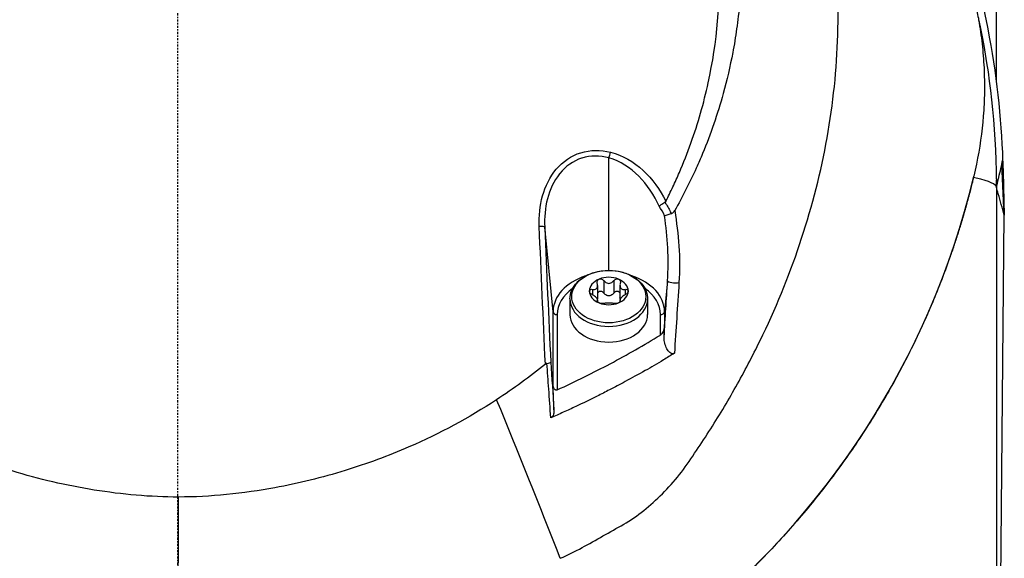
# Model space of a CAD drawing. Header units: millimetres. Extents: x 0 to 4378, y 0 to 2376.
# Tile 85 of 256: x 820 to 891, y 1209 to 1248. Entities that reach past the tile are written whole.
import ezdxf

# ---------------------------------------------------------------- set-up
doc = ezdxf.new("R2010")
doc.units = ezdxf.units.MM
doc.header["$LTSCALE"] = 0.2
doc.linetypes.add('CENTER2', pattern=[1.125, 0.75, -0.125, 0.125, -0.125])
doc.layers.add('02_Center Line', color=1, linetype='CENTER2')

# ---------------------------------------------------------------- blocks, each defined once
blk = doc.blocks.new('A$C994008f5')
for p, q in [((59.03, 608.075), (59.03, 663.7)), ((31.074, 594.517), (31.074, 602.619)), ((59.426, 602.181), (59.481, 602.429)), ((59.601, 598.5), (59.426, 602.181)), ((59.52, 601.61), (59.601, 598.5)), ((59.03, 600.5), (59.03, 601.048)), ((59.03, 600.5), (59.03, 540.1)), ((59.056, 540.1), (59.601, 598.5)), ((59.601, 598.5), (59.601, 598.499)), ((27.055, 591.527), (26.451, 597.634)), ((30.718, 593.774), (30.718, 592.876)), ((31.431, 593.774), (31.431, 592.876)), ((35.315, 593.761), (35.094, 591.527)), ((29.89, 593.144), (29.89, 592.759)), ((30.267, 593.435), (30.267, 592.537)), ((31.882, 593.435), (31.882, 592.537)), ((32.259, 593.144), (32.259, 592.759)), ((28.274, 592.455), (28.274, 591.33)), ((30.246, 592.323), (30.246, 592.259)), ((30.267, 592.376), (30.267, 592.235)), ((31.882, 592.376), (31.882, 592.235)), ((31.903, 592.323), (31.903, 592.259)), ((33.874, 592.455), (33.874, 591.33)), ((27.055, 586.316), (27.055, 591.527)), ((27.354, 591.33), (27.354, 585.902)), ((34.795, 589.851), (34.795, 591.33)), ((35.094, 591.527), (35.094, 590.618)), ((29.574, 574.761), (29.574, 574.761))]:
    blk.add_line(p, q)
blk.add_arc((0.03, 600.5), 39, 318.2049, 318.20519)
for centre, major_axis, ratio, start_param, end_param in [((31.074, 602.947), (0.123, 0.485), 0.209523, 4.023325, 4.951957), ((0.03, 615.066), (-41.719, -41.719), 1, 5.738216, 8.402223), ((13.61, 600.591), (-45.42, 0.091), 0.057801, 3.395552, 3.412198), ((13.61, 600.591), (-45.42, 0.091), 0.057801, 3.141708, 3.395552), ((25.952, 597.61), (0.5, 0.021), 0.129126, 0.049771, 1.349186), ((31.074, 591.527), (-4.02, 0), 0.707107, 5.141909, 6.283173), ((31.074, 593.027), (-1.4, 0), 0.707107, 5.235988, 6.283185), ((31.074, 593.027), (1.4, 0), 0.707107, 1.047198, 2.094395), ((31.074, 593.027), (1.4, 0), 0.707107, 0, 1.047198), ((31.074, 591.527), (4.02, 0), 0.707107, 6.283174, 7.424462), ((35.813, 593.736), (-0.499, 0.03), 0.227964, 0.050673, 2.291431), ((31.074, 591.33), (-3.72, 0), 0.707107, 5.490429, 6.283173), ((31.074, 593.027), (-1.4, 0), 0.707107, 0, 1.047198), ((31.074, 593.027), (1.4, 0), 0.707107, 5.235988, 6.283185), ((31.074, 591.33), (3.72, 0), 0.707107, 6.283174, 7.075943), ((31.074, 592.455), (2.8, 0), 0.707107, 3.141593, 6.283185), ((31.074, 593.027), (-1.4, 0), 0.707107, 1.047198, 2.094395), ((27.354, 591.542), (-0.3, 0), 0.707107, 0.069825, 1.570808), ((31.074, 591.33), (2.8, 0), 0.707107, 3.141593, 6.283185), ((34.795, 591.542), (0.3, 0), 0.707107, 4.712405, 6.213383), ((19.529, 511.854), (-12.315, -249.02), 0.049317, 1.891313, 1.895054), ((26.389, 587.87), (0.499, 0.029), 0.157977, 5.174756, 6.232006), ((-43.473, 579.555), (89.091, -200.094), 0.289106, 1.414048, 1.470719), ((-9.047, 557.199), (-1.448, -237.011), 0.037961, 1.616698, 1.659656), ((31.074, 577.371), (2.988, 0), 0.707107, 4.527325, 4.527328)]:
    blk.add_ellipse(centre, major_axis=major_axis, ratio=ratio, start_param=start_param, end_param=end_param)
blk.add_ellipse((31.074, 592.623), major_axis=(2.669, 0), ratio=0.707107)
for points, knots in [([(-35.801, 598.748), (-36.688, 600.299), (-37.46, 601.911), (-38.764, 605.22), (-39.295, 606.917), (-40.306, 611.201), (-40.88, 614.801), (-40.339, 623.625), (-39.205, 628.591), (-36.142, 634.662), (-35.519, 635.756), (-33.482, 638.955), (-31.906, 640.954), (-29.256, 643.734), (-28.303, 644.642), (-25.455, 647.101), (-23.466, 648.532), (-18.155, 651.672), (-14.721, 653.139), (-10.229, 654.416), (-9.324, 654.643), (-7.065, 655.135), (-5.664, 655.375), (-3.579, 655.619), (-2.882, 655.682), (-1.833, 655.748), (-1.481, 655.765), (-0.954, 655.783), (-0.778, 655.788), (-0.513, 655.793), (-0.425, 655.794), (-0.293, 655.796), (-0.249, 655.796), (-0.161, 655.797), (-0.118, 655.797), (-0.072, 655.797)], [0.000001, 0.000001, 0.000001, 0.000001, 0.555466, 0.555466, 1.111184, 1.111184, 1.936787, 1.936787, 2.777332, 2.777332, 2.967666, 2.967666, 3.350044, 3.350044, 3.548478, 3.548478, 3.916434, 3.916434, 4.465429, 4.465429, 4.602251, 4.602251, 4.804339, 4.804339, 4.905093, 4.905093, 4.955375, 4.955375, 4.980576, 4.980576, 4.993199, 4.993199, 4.999517, 4.999517, 5.005778, 5.005778, 5.005778, 5.005778]), ([(-0.072, 655.797), (-0.038, 655.798), (-0.007, 655.798), (0.058, 655.798), (0.09, 655.797), (0.188, 655.797), (0.253, 655.797), (0.447, 655.795), (0.577, 655.793), (0.966, 655.786), (1.225, 655.778), (2.003, 655.746), (2.52, 655.714), (4.072, 655.584), (5.106, 655.454), (8.173, 654.953), (10.194, 654.462), (12.73, 653.668), (13.287, 653.482), (15.328, 652.753), (16.779, 652.146), (20.072, 650.551), (21.88, 649.507), (24.573, 647.668), (25.525, 646.956), (27.458, 645.378), (28.436, 644.498), (29.821, 643.125), (30.266, 642.661), (30.92, 641.948), (31.137, 641.704), (31.76, 640.989), (32.165, 640.503), (32.754, 639.757), (32.95, 639.502), (33.336, 638.989), (33.522, 638.735), (33.89, 638.218), (34.071, 637.957), (34.424, 637.434), (34.598, 637.171), (35.105, 636.378), (35.432, 635.84), (35.821, 635.161), (35.899, 635.023), (36.129, 634.61), (36.279, 634.333), (36.499, 633.914), (36.571, 633.774), (36.786, 633.351), (36.925, 633.07), (37.195, 632.504), (37.327, 632.219), (37.709, 631.363), (37.95, 630.787), (38.287, 629.915), (38.396, 629.625), (38.605, 629.042), (38.706, 628.749), (38.851, 628.309), (38.898, 628.163), (38.991, 627.871), (39.036, 627.726), (39.17, 627.281), (39.259, 626.976), (39.676, 625.46), (39.946, 624.238), (40.327, 621.976), (40.456, 620.945), (40.577, 619.454), (40.606, 618.998), (40.644, 618.117), (40.655, 617.687), (40.661, 616.863), (40.657, 616.466), (40.636, 615.689), (40.619, 615.312), (40.557, 614.235), (40.497, 613.539), (40.38, 612.533), (40.34, 612.227), (40.216, 611.35), (40.122, 610.78), (39.825, 609.218), (39.595, 608.232), (38.92, 605.793), (38.424, 604.349), (37.693, 602.586), (37.541, 602.236), (37.149, 601.366), (36.901, 600.849), (36.381, 599.827), (36.109, 599.321), (35.826, 598.822)], [0.000001, 0.000001, 0.000001, 0.000001, 0.010123, 0.010123, 0.020323, 0.020323, 0.040719, 0.040719, 0.081505, 0.081505, 0.163056, 0.163056, 0.326084, 0.326084, 0.652008, 0.652008, 1.308258, 1.308258, 1.496008, 1.496008, 1.993733, 1.993733, 2.657939, 2.657939, 3.036609, 3.036609, 3.456302, 3.456302, 3.660751, 3.660751, 3.765243, 3.765243, 3.964088, 3.964088, 4.066223, 4.066223, 4.167567, 4.167567, 4.269418, 4.269418, 4.369954, 4.369954, 4.571149, 4.571149, 4.622187, 4.622187, 4.723493, 4.723493, 4.773989, 4.773989, 4.875794, 4.875794, 4.977689, 4.977689, 5.180344, 5.180344, 5.28101, 5.28101, 5.381418, 5.381418, 5.431229, 5.431229, 5.480614, 5.480614, 5.585926, 5.585926, 5.997722, 5.997722, 6.342442, 6.342442, 6.492949, 6.492949, 6.634209, 6.634209, 6.768139, 6.768139, 6.892935, 6.892935, 7.129475, 7.129475, 7.232814, 7.232814, 7.427256, 7.427256, 7.767251, 7.767251, 8.275888, 8.275888, 8.402901, 8.402901, 8.593374, 8.593374, 8.783851, 8.783851, 8.783851, 8.783851]), ([(-0.072, 652.679), (-0.107, 652.679), (-0.134, 652.678), (-0.195, 652.678), (-0.225, 652.678), (-0.318, 652.677), (-0.379, 652.677), (-0.565, 652.674), (-0.689, 652.672), (-1.066, 652.662), (-1.318, 652.653), (-2.126, 652.614), (-2.676, 652.574), (-4.801, 652.371), (-6.38, 652.116), (-10.163, 651.289), (-12.37, 650.615), (-17.402, 648.627), (-20.164, 647.168), (-27.189, 642.371), (-30.521, 638.786), (-36.081, 630.592), (-37.708, 625.917), (-39.183, 618.077), (-39.256, 614.239), (-38.3, 607.709), (-37.417, 603.822), (-35.177, 599.446)], [-10.238968, -10.238968, -10.238968, -10.238968, -10.229409, -10.229409, -10.219627, -10.219627, -10.20003, -10.20003, -10.160596, -10.160596, -10.079869, -10.079869, -9.903708, -9.903708, -9.401129, -9.401129, -8.670357, -8.670357, -7.67587, -7.67587, -5.931978, -5.931978, -3.651549, -3.651549, -1.532316, -1.532316, -0.000034, -0.000034, -0.000034, -0.000034]), ([(35.194, 599.509), (35.367, 599.849), (35.535, 600.191), (35.859, 600.881), (36.016, 601.228), (36.468, 602.275), (36.746, 602.982), (37.51, 605.119), (37.926, 606.573), (38.888, 610.975), (39.151, 613.978), (38.984, 617.82), (38.916, 618.67), (38.701, 620.483), (38.546, 621.445), (38.128, 623.489), (37.852, 624.569), (37.179, 626.769), (36.774, 627.887), (35.852, 630.079), (35.336, 631.153), (34.183, 633.271), (33.546, 634.312), (30.515, 638.751), (27.194, 642.375), (21.743, 646.076), (20.847, 646.635), (19.222, 647.564), (18.503, 647.948), (16.594, 648.896), (15.388, 649.427), (13.652, 650.096), (13.142, 650.282), (10.37, 651.232), (8.03, 651.823), (4.605, 652.376), (3.521, 652.507), (2.017, 652.618), (1.581, 652.642), (0.943, 652.665), (0.739, 652.671), (0.433, 652.676), (0.332, 652.677), (0.18, 652.678), (0.13, 652.678), (0.03, 652.679), (-0.014, 652.679), (-0.072, 652.679)], [-10.859614, -10.859614, -10.859614, -10.859614, -10.677129, -10.677129, -10.494772, -10.494772, -10.130327, -10.130327, -9.403186, -9.403186, -7.956179, -7.956179, -7.544329, -7.544329, -7.074153, -7.074153, -6.537449, -6.537449, -5.966218, -5.966218, -5.396053, -5.396053, -4.815422, -4.815422, -2.84106, -2.84106, -2.465439, -2.465439, -2.175989, -2.175989, -1.710404, -1.710404, -1.519032, -1.519032, -0.676844, -0.676844, -0.293706, -0.293706, -0.141983, -0.141983, -0.070273, -0.070273, -0.034878, -0.034878, -0.017232, -0.017232, -0.000001, -0.000001, -0.000001, -0.000001]), ([(27.574, 573.76), (28.647, 574.229), (29.657, 574.801), (30.656, 575.369), (31.156, 575.653), (31.655, 575.931), (32.15, 576.216), (32.645, 576.502), (33.127, 576.835), (33.59, 577.21), (34.517, 577.959), (35.397, 578.812), (36.172, 579.795), (36.56, 580.286), (36.908, 580.81), (37.262, 581.329), (37.616, 581.848), (37.962, 582.371), (38.3, 582.899), (38.978, 583.956), (39.625, 585.03), (40.24, 586.122), (40.856, 587.215), (41.438, 588.323), (41.986, 589.449), (43.083, 591.7), (44.04, 594.015), (44.838, 596.382), (46.434, 601.115), (47.388, 606.06), (47.577, 611.04), (47.671, 613.531), (47.57, 616.029), (47.249, 618.499), (47.112, 619.557), (46.934, 620.61), (46.717, 621.656)], [0, 0, 0, 0, 0.0673118, 0.0673118, 0.0673118, 0.1009677, 0.1009677, 0.1009677, 0.1346237, 0.1346237, 0.1346237, 0.2019355, 0.2019355, 0.2019355, 0.2355914, 0.2355914, 0.2355914, 0.2692473, 0.2692473, 0.2692473, 0.3365591, 0.3365591, 0.3365591, 0.403871, 0.403871, 0.403871, 0.5384946, 0.5384946, 0.5384946, 0.8077419, 0.8077419, 0.8077419, 0.9423656, 0.9423656, 0.9423656, 1, 1, 1, 1]), ([(57.492, 613.763), (57.576, 613.406), (57.655, 613.048), (57.729, 612.69), (57.731, 612.678), (57.734, 612.667), (57.736, 612.655), (57.739, 612.644), (57.741, 612.632), (57.743, 612.621), (57.746, 612.609), (57.748, 612.598), (57.75, 612.586)], [0, 0, 0, 0, 0.911905, 0.911905, 0.911905, 0.941596, 0.941596, 0.941596, 0.970798, 0.970798, 0.970798, 1, 1, 1, 1]), ([(58.011, 613.759), (58.152, 613.15), (58.283, 612.539), (59.03, 608.75), (59.382, 605.555), (59.481, 602.429)], [-1.298386, -1.298386, -1.298386, -1.298386, -1.120015, -1.120015, -0.191897, -0.191897, -0.191897, -0.191897]), ([(57.75, 612.586), (57.851, 612.01), (57.934, 611.432), (57.998, 610.853), (58.031, 610.563), (58.058, 610.273), (58.081, 609.983), (58.104, 609.693), (58.123, 609.403), (58.137, 609.113), (58.165, 608.533), (58.174, 607.951), (58.165, 607.371), (58.157, 606.79), (58.129, 606.209), (58.084, 605.629), (57.993, 604.469), (57.829, 603.312), (57.593, 602.162), (57.534, 601.875), (57.47, 601.588), (57.402, 601.302), (57.394, 601.269), (57.386, 601.237), (57.378, 601.205), (57.352, 601.094), (57.324, 600.983), (57.297, 600.872), (57.262, 600.729), (57.225, 600.586), (57.189, 600.443), (57.152, 600.301), (57.115, 600.158), (57.078, 600.015), (57.059, 599.944), (57.04, 599.872), (57.021, 599.801), (57.002, 599.729), (56.982, 599.658), (56.963, 599.587), (56.924, 599.444), (56.885, 599.302), (56.845, 599.159), (56.825, 599.088), (56.805, 599.017), (56.785, 598.946), (56.765, 598.874), (56.744, 598.803), (56.724, 598.732), (56.703, 598.661), (56.683, 598.59), (56.662, 598.519), (56.641, 598.448), (56.62, 598.376), (56.599, 598.305), (56.578, 598.234), (56.557, 598.163), (56.535, 598.092), (56.525, 598.057), (56.514, 598.021), (56.503, 597.986), (56.493, 597.95), (56.482, 597.915), (56.471, 597.879), (56.449, 597.808), (56.428, 597.737), (56.406, 597.666), (56.384, 597.596), (56.362, 597.525), (56.34, 597.454), (56.295, 597.312), (56.25, 597.17), (56.205, 597.029), (56.194, 596.993), (56.182, 596.958), (56.171, 596.922), (56.159, 596.887), (56.148, 596.851), (56.136, 596.816), (56.113, 596.745), (56.09, 596.675), (56.067, 596.604), (56.043, 596.533), (56.02, 596.463), (55.996, 596.392), (55.973, 596.321), (55.949, 596.251), (55.925, 596.18), (55.878, 596.039), (55.829, 595.897), (55.78, 595.757), (55.756, 595.686), (55.731, 595.615), (55.707, 595.545), (55.682, 595.475), (55.657, 595.404), (55.632, 595.334), (55.232, 594.207), (54.796, 593.087), (54.323, 591.974), (53.85, 590.861), (53.339, 589.757), (52.791, 588.662), (52.243, 587.566), (51.657, 586.481), (51.032, 585.406), (50.408, 584.332), (49.744, 583.269), (49.04, 582.219), (48.337, 581.169), (47.593, 580.132), (46.809, 579.112), (46.024, 578.091), (45.198, 577.086), (44.331, 576.099), (43.463, 575.113), (42.553, 574.145), (41.6, 573.199), (41.362, 572.962), (41.121, 572.727), (40.877, 572.493), (40.634, 572.259), (40.387, 572.027), (40.138, 571.796), (40.076, 571.738), (40.013, 571.68), (39.951, 571.623), (39.888, 571.565), (39.825, 571.508), (39.762, 571.451), (39.746, 571.436), (39.731, 571.422), (39.715, 571.408), (39.699, 571.393), (39.683, 571.379), (39.668, 571.365), (39.636, 571.336), (39.605, 571.307), (39.573, 571.279), (39.509, 571.222), (39.446, 571.165), (39.382, 571.108), (39.255, 570.994), (39.127, 570.88), (38.998, 570.767), (38.87, 570.654), (38.74, 570.541), (38.61, 570.429), (38.48, 570.316), (38.35, 570.204), (38.218, 570.092), (38.087, 569.981), (37.955, 569.87), (37.822, 569.759), (37.689, 569.648), (37.556, 569.538), (37.421, 569.428), (37.287, 569.318), (37.152, 569.209), (37.017, 569.099), (36.881, 568.99), (36.745, 568.881), (36.608, 568.773), (36.471, 568.665), (36.333, 568.557), (36.195, 568.45), (36.057, 568.343), (35.918, 568.236), (35.778, 568.129), (35.638, 568.023), (35.498, 567.917), (35.357, 567.812), (35.216, 567.706), (35.074, 567.601), (34.931, 567.496), (34.789, 567.392), (34.646, 567.288), (34.502, 567.184), (34.466, 567.158), (34.429, 567.132), (34.393, 567.107), (34.375, 567.094), (34.357, 567.081), (34.339, 567.068), (34.321, 567.055), (34.303, 567.042), (34.285, 567.029), (34.213, 566.978), (34.14, 566.926), (34.068, 566.875), (33.922, 566.772), (33.776, 566.67), (33.63, 566.568), (33.483, 566.467), (33.336, 566.366), (33.188, 566.265), (33.114, 566.215), (33.039, 566.165), (32.965, 566.115), (32.891, 566.065), (32.816, 566.015), (32.741, 565.965), (32.442, 565.766), (32.14, 565.569), (31.836, 565.374), (31.227, 564.984), (30.607, 564.603), (29.976, 564.231), (29.66, 564.045), (29.342, 563.861), (29.021, 563.68), (28.7, 563.499), (28.376, 563.32), (28.049, 563.144)], [0, 0, 0, 0, 0.031249, 0.031249, 0.031249, 0.046875, 0.046875, 0.046875, 0.062497, 0.062497, 0.062497, 0.093748, 0.093748, 0.093748, 0.124997, 0.124997, 0.124997, 0.187514, 0.187514, 0.187514, 0.203137, 0.203137, 0.203137, 0.204896, 0.204896, 0.204896, 0.210948, 0.210948, 0.210948, 0.21876, 0.21876, 0.21876, 0.226572, 0.226572, 0.226572, 0.230479, 0.230479, 0.230479, 0.234384, 0.234384, 0.234384, 0.242196, 0.242196, 0.242196, 0.246101, 0.246101, 0.246101, 0.250008, 0.250008, 0.250008, 0.253913, 0.253913, 0.253913, 0.25782, 0.25782, 0.25782, 0.261725, 0.261725, 0.261725, 0.263679, 0.263679, 0.263679, 0.265631, 0.265631, 0.265631, 0.269538, 0.269538, 0.269538, 0.273443, 0.273443, 0.273443, 0.281254, 0.281254, 0.281254, 0.283207, 0.283207, 0.283207, 0.285163, 0.285163, 0.285163, 0.289067, 0.289067, 0.289067, 0.292973, 0.292973, 0.292973, 0.296878, 0.296878, 0.296878, 0.30469, 0.30469, 0.30469, 0.308597, 0.308597, 0.308597, 0.312502, 0.312502, 0.312502, 0.375002, 0.375002, 0.375002, 0.437504, 0.437504, 0.437504, 0.500005, 0.500005, 0.500005, 0.562505, 0.562505, 0.562505, 0.625009, 0.625009, 0.625009, 0.687513, 0.687513, 0.687513, 0.750017, 0.750017, 0.750017, 0.765641, 0.765641, 0.765641, 0.781265, 0.781265, 0.781265, 0.785171, 0.785171, 0.785171, 0.789077, 0.789077, 0.789077, 0.790053, 0.790053, 0.790053, 0.79103, 0.79103, 0.79103, 0.792983, 0.792983, 0.792983, 0.796889, 0.796889, 0.796889, 0.804701, 0.804701, 0.804701, 0.812512, 0.812512, 0.812512, 0.820325, 0.820325, 0.820325, 0.828136, 0.828136, 0.828136, 0.835949, 0.835949, 0.835949, 0.843758, 0.843758, 0.843758, 0.851572, 0.851572, 0.851572, 0.859384, 0.859384, 0.859384, 0.867196, 0.867196, 0.867196, 0.875007, 0.875007, 0.875007, 0.882821, 0.882821, 0.882821, 0.89063, 0.89063, 0.89063, 0.892585, 0.892585, 0.892585, 0.89356, 0.89356, 0.89356, 0.894536, 0.894536, 0.894536, 0.898443, 0.898443, 0.898443, 0.906255, 0.906255, 0.906255, 0.914066, 0.914066, 0.914066, 0.917972, 0.917972, 0.917972, 0.921879, 0.921879, 0.921879, 0.937503, 0.937503, 0.937503, 0.96875, 0.96875, 0.96875, 0.984376, 0.984376, 0.984376, 1, 1, 1, 1]), ([(57.759, 612.536), (58.423, 609.425), (58.932, 605.797), (59.018, 601.694), (59.025, 601.337), (59.029, 600.977), (59.03, 600.614), (59.03, 600.596), (59.03, 600.579), (59.03, 600.562), (59.03, 600.553), (59.03, 600.544), (59.03, 600.534), (59.03, 600.523), (59.03, 600.501), (59.03, 600.5)], [0.0048892, 0.0048892, 0.0048892, 0.0048892, 0.9129381, 0.9129381, 0.9129381, 0.9917991, 0.9917991, 0.9917991, 0.9955444, 0.9955444, 0.9955444, 0.9975147, 0.9975147, 0.9975147, 1, 1, 1, 1]), ([(26.059, 597.677), (25.995, 599.172), (26.355, 600.697), (27.287, 601.801), (27.752, 602.353), (28.368, 602.782), (29.052, 602.998), (29.735, 603.213), (30.485, 603.219), (31.202, 603.037)], [0, 0, 0, 0, 0.5, 0.5, 0.5, 0.75, 0.75, 0.75, 1, 1, 1, 1]), ([(31.074, 602.619), (30.431, 602.799), (29.753, 602.806), (29.134, 602.61), (29.127, 602.608), (29.12, 602.606), (29.113, 602.604), (28.502, 602.406), (27.954, 602.009), (27.543, 601.503), (27.534, 601.492), (27.524, 601.481), (27.515, 601.469), (26.686, 600.427), (26.388, 599.011), (26.451, 597.634)], [0, 0, 0, 0, 0.247222, 0.247222, 0.247222, 0.25, 0.25, 0.25, 0.494473, 0.494473, 0.494473, 0.5, 0.5, 0.5, 1, 1, 1, 1]), ([(34.707, 599.137), (34.708, 599.138), (34.709, 599.139), (34.71, 599.14), (34.721, 599.151), (34.733, 599.163), (34.747, 599.175), (34.774, 599.199), (34.809, 599.227), (34.848, 599.255), (34.887, 599.283), (34.931, 599.313), (34.977, 599.342), (35.023, 599.372), (35.073, 599.401), (35.121, 599.428)], [0, 0, 0, 0, 0.0129412, 0.0129412, 0.0129412, 0.1565615, 0.1565615, 0.1565615, 0.4395039, 0.4395039, 0.4395039, 0.7196596, 0.7196596, 0.7196596, 0.9999978, 0.9999978, 0.9999978, 0.9999978]), ([(35.194, 599.509), (35.186, 599.493), (35.176, 599.477), (35.152, 599.45), (35.137, 599.438), (35.121, 599.428)], [0, 0, 0, 0, 0.00562714, 0.00562714, 0.01131208, 0.01131208, 0.01131208, 0.01131208]), ([(35.139, 599.402), (35.152, 599.383), (35.164, 599.365), (35.176, 599.346), (35.247, 599.236), (35.314, 599.123), (35.376, 599.009), (35.439, 598.894), (35.498, 598.776), (35.553, 598.657), (35.561, 598.64), (35.568, 598.623), (35.576, 598.606)], [0.0000625, 0.0000625, 0.0000625, 0.0000625, 0.0726047, 0.0726047, 0.0726047, 0.5034174, 0.5034174, 0.5034174, 0.937574, 0.937574, 0.937574, 0.9999576, 0.9999576, 0.9999576, 0.9999576]), ([(35.576, 598.606), (35.603, 598.614), (35.629, 598.626), (35.678, 598.655), (35.701, 598.672), (35.764, 598.729), (35.798, 598.774), (35.826, 598.822)], [-0.03447924, -0.03447924, -0.03447924, -0.03447924, -0.02589351, -0.02589351, -0.01723465, -0.01723465, 0, 0, 0, 0]), ([(35.096, 598.458), (35.097, 598.458), (35.097, 598.458), (35.098, 598.458), (35.114, 598.463), (35.135, 598.47), (35.16, 598.477), (35.192, 598.488), (35.233, 598.5), (35.278, 598.514), (35.32, 598.527), (35.368, 598.542), (35.419, 598.558), (35.469, 598.573), (35.523, 598.59), (35.576, 598.606)], [0.0001042, 0.0001042, 0.0001042, 0.0001042, 0.0084085, 0.0084085, 0.0084085, 0.2120899, 0.2120899, 0.2120899, 0.4836581, 0.4836581, 0.4836581, 0.741404, 0.741404, 0.741404, 0.9999935, 0.9999935, 0.9999935, 0.9999935]), ([(28.274, 592.455), (28.274, 592.667), (28.319, 592.879), (28.491, 593.285), (28.622, 593.477), (28.959, 593.83), (29.171, 593.987), (29.652, 594.248), (29.923, 594.349), (30.495, 594.485), (30.796, 594.519), (31.398, 594.515), (31.698, 594.478), (32.268, 594.335), (32.539, 594.23), (33.021, 593.958), (33.234, 593.792), (33.572, 593.418), (33.701, 593.21), (33.842, 592.816), (33.874, 592.635), (33.874, 592.455)], [3.141593, 3.141593, 3.141593, 3.141593, 3.433953, 3.433953, 3.737005, 3.737005, 4.058352, 4.058352, 4.388768, 4.388768, 4.720704, 4.720704, 5.052562, 5.052562, 5.384492, 5.384492, 5.714674, 5.714674, 6.034698, 6.034698, 6.283185, 6.283185, 6.283185, 6.283185]), ([(30.246, 593.581), (30.235, 593.622), (30.232, 593.665), (30.242, 593.742), (30.257, 593.78), (30.305, 593.844), (30.338, 593.869), (30.374, 593.884)], [0.0149274, 0.0149274, 0.0149274, 0.0149274, 0.02761278, 0.02761278, 0.0403288, 0.0403288, 0.05304483, 0.05304483, 0.05304483, 0.05304483]), ([(30.374, 593.884), (30.411, 593.899), (30.454, 593.906), (30.541, 593.896), (30.584, 593.881), (30.657, 593.838), (30.691, 593.809), (30.718, 593.774)], [0.05304483, 0.05304483, 0.05304483, 0.05304483, 0.06576086, 0.06576086, 0.07847688, 0.07847688, 0.09116226, 0.09116226, 0.09116226, 0.09116226]), ([(30.718, 593.774), (30.744, 593.741), (30.773, 593.711), (30.839, 593.655), (30.883, 593.628), (30.977, 593.59), (31.027, 593.58), (31.122, 593.58), (31.172, 593.59), (31.266, 593.628), (31.31, 593.655), (31.376, 593.711), (31.405, 593.741), (31.431, 593.774)], [0.02243715, 0.02243715, 0.02243715, 0.02243715, 0.0342669, 0.0342669, 0.04847234, 0.04847234, 0.06267778, 0.06267778, 0.07688322, 0.07688322, 0.09108866, 0.09108866, 0.10291841, 0.10291841, 0.10291841, 0.10291841]), ([(31.431, 593.774), (31.458, 593.809), (31.492, 593.838), (31.565, 593.881), (31.608, 593.896), (31.694, 593.906), (31.738, 593.899), (31.774, 593.884)], [0.0149274, 0.0149274, 0.0149274, 0.0149274, 0.02761278, 0.02761278, 0.0403288, 0.0403288, 0.05304483, 0.05304483, 0.05304483, 0.05304483]), ([(31.774, 593.884), (31.811, 593.869), (31.844, 593.844), (31.892, 593.78), (31.906, 593.742), (31.917, 593.665), (31.914, 593.622), (31.903, 593.581)], [0.05304483, 0.05304483, 0.05304483, 0.05304483, 0.06576086, 0.06576086, 0.07847688, 0.07847688, 0.09116226, 0.09116226, 0.09116226, 0.09116226]), ([(29.674, 593.027), (29.674, 593.057), (29.684, 593.085), (29.723, 593.127), (29.752, 593.141), (29.814, 593.153), (29.851, 593.153), (29.89, 593.144)], [0.05304483, 0.05304483, 0.05304483, 0.05304483, 0.06576086, 0.06576086, 0.07847688, 0.07847688, 0.09116226, 0.09116226, 0.09116226, 0.09116226]), ([(29.89, 592.759), (29.851, 592.78), (29.814, 592.806), (29.752, 592.862), (29.723, 592.895), (29.684, 592.963), (29.674, 592.997), (29.674, 593.027)], [0.0149274, 0.0149274, 0.0149274, 0.0149274, 0.02761278, 0.02761278, 0.0403288, 0.0403288, 0.05304483, 0.05304483, 0.05304483, 0.05304483]), ([(29.89, 593.144), (29.926, 593.137), (29.962, 593.133), (30.033, 593.134), (30.074, 593.141), (30.146, 593.171), (30.177, 593.195), (30.225, 593.253), (30.243, 593.291), (30.265, 593.376), (30.268, 593.422), (30.263, 593.503), (30.257, 593.542), (30.246, 593.581)], [0.02243715, 0.02243715, 0.02243715, 0.02243715, 0.0342669, 0.0342669, 0.04847234, 0.04847234, 0.06267778, 0.06267778, 0.07688322, 0.07688322, 0.09108866, 0.09108866, 0.10291841, 0.10291841, 0.10291841, 0.10291841]), ([(30.374, 592.986), (30.338, 592.971), (30.305, 592.946), (30.276, 592.908), (30.271, 592.9), (30.267, 592.893)], [0.12932405, 0.12932405, 0.12932405, 0.12932405, 0.14204007, 0.14204007, 0.14475779, 0.14475779, 0.14475779, 0.14475779]), ([(30.718, 592.876), (30.691, 592.91), (30.657, 592.94), (30.584, 592.983), (30.541, 592.998), (30.454, 593.007), (30.411, 593.001), (30.374, 592.986)], [0.09120661, 0.09120661, 0.09120661, 0.09120661, 0.10389199, 0.10389199, 0.11660802, 0.11660802, 0.12932405, 0.12932405, 0.12932405, 0.12932405]), ([(31.774, 592.986), (31.738, 593.001), (31.694, 593.007), (31.608, 592.998), (31.565, 592.983), (31.492, 592.94), (31.458, 592.91), (31.431, 592.876)], [0.12932405, 0.12932405, 0.12932405, 0.12932405, 0.14204007, 0.14204007, 0.1547561, 0.1547561, 0.16744148, 0.16744148, 0.16744148, 0.16744148]), ([(31.882, 592.893), (31.878, 592.9), (31.873, 592.908), (31.844, 592.946), (31.811, 592.971), (31.774, 592.986)], [0.1138903, 0.1138903, 0.1138903, 0.1138903, 0.11660802, 0.11660802, 0.12932405, 0.12932405, 0.12932405, 0.12932405]), ([(31.903, 593.581), (31.892, 593.542), (31.885, 593.503), (31.88, 593.422), (31.883, 593.376), (31.905, 593.291), (31.924, 593.253), (31.971, 593.195), (32.003, 593.171), (32.075, 593.141), (32.116, 593.134), (32.187, 593.133), (32.222, 593.137), (32.259, 593.144)], [0.02243715, 0.02243715, 0.02243715, 0.02243715, 0.0342669, 0.0342669, 0.04847234, 0.04847234, 0.06267778, 0.06267778, 0.07688322, 0.07688322, 0.09108866, 0.09108866, 0.10291841, 0.10291841, 0.10291841, 0.10291841]), ([(32.259, 593.144), (32.298, 593.153), (32.335, 593.153), (32.397, 593.141), (32.425, 593.127), (32.464, 593.085), (32.474, 593.057), (32.474, 593.027)], [0.0149274, 0.0149274, 0.0149274, 0.0149274, 0.02761278, 0.02761278, 0.0403288, 0.0403288, 0.05304483, 0.05304483, 0.05304483, 0.05304483]), ([(32.474, 593.027), (32.474, 592.997), (32.464, 592.963), (32.425, 592.895), (32.397, 592.862), (32.335, 592.806), (32.298, 592.78), (32.259, 592.759)], [0.05304483, 0.05304483, 0.05304483, 0.05304483, 0.06576086, 0.06576086, 0.07847688, 0.07847688, 0.09116226, 0.09116226, 0.09116226, 0.09116226]), ([(30.246, 592.323), (30.257, 592.334), (30.263, 592.348), (30.268, 592.38), (30.265, 592.402), (30.243, 592.453), (30.225, 592.482), (30.177, 592.54), (30.146, 592.573), (30.074, 592.637), (30.033, 592.668), (29.962, 592.717), (29.926, 592.739), (29.89, 592.759)], [0.02243715, 0.02243715, 0.02243715, 0.02243715, 0.0342669, 0.0342669, 0.04847234, 0.04847234, 0.06267778, 0.06267778, 0.07688322, 0.07688322, 0.09108866, 0.09108866, 0.10291841, 0.10291841, 0.10291841, 0.10291841]), ([(30.374, 592.17), (30.338, 592.185), (30.305, 592.203), (30.257, 592.242), (30.242, 592.261), (30.232, 592.295), (30.235, 592.31), (30.246, 592.323)], [0.05304483, 0.05304483, 0.05304483, 0.05304483, 0.06576086, 0.06576086, 0.07847688, 0.07847688, 0.09116226, 0.09116226, 0.09116226, 0.09116226]), ([(30.267, 592.537), (30.267, 592.503), (30.263, 592.468), (30.254, 592.434), (30.254, 592.432), (30.253, 592.43)], [0.23177318, 0.23177318, 0.23177318, 0.23177318, 0.24265401, 0.24265401, 0.24319421, 0.24319421, 0.24319421, 0.24319421]), ([(31.431, 592.876), (31.405, 592.843), (31.376, 592.813), (31.31, 592.757), (31.266, 592.73), (31.172, 592.692), (31.122, 592.682), (31.027, 592.682), (30.977, 592.692), (30.883, 592.73), (30.839, 592.757), (30.773, 592.813), (30.744, 592.843), (30.718, 592.876)], [0.21661882, 0.21661882, 0.21661882, 0.21661882, 0.22844857, 0.22844857, 0.24265401, 0.24265401, 0.25685945, 0.25685945, 0.27106489, 0.27106489, 0.28527033, 0.28527033, 0.29710008, 0.29710008, 0.29710008, 0.29710008]), ([(31.903, 592.323), (31.914, 592.31), (31.917, 592.295), (31.906, 592.261), (31.892, 592.242), (31.844, 592.203), (31.811, 592.185), (31.774, 592.17)], [0.0149274, 0.0149274, 0.0149274, 0.0149274, 0.02761278, 0.02761278, 0.0403288, 0.0403288, 0.05304483, 0.05304483, 0.05304483, 0.05304483]), ([(32.259, 592.759), (32.222, 592.739), (32.187, 592.717), (32.116, 592.668), (32.075, 592.637), (32.003, 592.573), (31.971, 592.54), (31.924, 592.482), (31.905, 592.453), (31.883, 592.402), (31.88, 592.38), (31.885, 592.348), (31.892, 592.334), (31.903, 592.323)], [0.02243715, 0.02243715, 0.02243715, 0.02243715, 0.0342669, 0.0342669, 0.04847234, 0.04847234, 0.06267778, 0.06267778, 0.07688322, 0.07688322, 0.09108866, 0.09108866, 0.10291841, 0.10291841, 0.10291841, 0.10291841]), ([(31.895, 592.43), (31.895, 592.432), (31.895, 592.434), (31.886, 592.468), (31.882, 592.503), (31.882, 592.537)], [0.27052469, 0.27052469, 0.27052469, 0.27052469, 0.27106489, 0.27106489, 0.28194573, 0.28194573, 0.28194573, 0.28194573]), ([(30.718, 592.13), (30.691, 592.124), (30.657, 592.121), (30.584, 592.122), (30.541, 592.126), (30.454, 592.142), (30.411, 592.155), (30.374, 592.17)], [0.0149274, 0.0149274, 0.0149274, 0.0149274, 0.02761278, 0.02761278, 0.0403288, 0.0403288, 0.05304483, 0.05304483, 0.05304483, 0.05304483]), ([(31.431, 592.13), (31.405, 592.136), (31.376, 592.14), (31.31, 592.147), (31.266, 592.15), (31.172, 592.154), (31.122, 592.154), (31.027, 592.154), (30.977, 592.154), (30.883, 592.15), (30.839, 592.147), (30.773, 592.14), (30.744, 592.136), (30.718, 592.13)], [0.02243715, 0.02243715, 0.02243715, 0.02243715, 0.0342669, 0.0342669, 0.04847234, 0.04847234, 0.06267778, 0.06267778, 0.07688322, 0.07688322, 0.09108866, 0.09108866, 0.10291841, 0.10291841, 0.10291841, 0.10291841]), ([(31.774, 592.17), (31.738, 592.155), (31.694, 592.142), (31.608, 592.126), (31.565, 592.122), (31.492, 592.121), (31.458, 592.124), (31.431, 592.13)], [0.05304483, 0.05304483, 0.05304483, 0.05304483, 0.06576086, 0.06576086, 0.07847688, 0.07847688, 0.09116226, 0.09116226, 0.09116226, 0.09116226]), ([(35.094, 590.618), (35.089, 590.475), (35.062, 590.326), (34.977, 590.077), (34.925, 589.979), (34.854, 589.899), (34.84, 589.886), (34.82, 589.869), (34.814, 589.864), (34.804, 589.857), (34.799, 589.854), (34.795, 589.851)], [-0.07345398, -0.07345398, -0.07345398, -0.07345398, -0.04046484, -0.04046484, -0.01079153, -0.01079153, -0.00437405, -0.00437405, -0.00190788, -0.00190788, -0.00000088, -0.00000088, -0.00000088, -0.00000088]), ([(27.354, 585.902), (28.664, 586.495), (29.995, 587.162), (32.412, 588.443), (33.627, 589.13), (34.795, 589.851)], [-0.9063053, -0.9063053, -0.9063053, -0.9063053, -0.4650247, -0.4650247, -0.0000029, -0.0000029, -0.0000029, -0.0000029]), ([(35.807, 588.543), (35.785, 588.529), (35.762, 588.519), (35.712, 588.507), (35.685, 588.505), (35.619, 588.512), (35.582, 588.525), (35.498, 588.57), (35.45, 588.61), (35.335, 588.737), (35.272, 588.836), (35.161, 589.083), (35.119, 589.225), (35.071, 589.486), (35.061, 589.612), (35.065, 589.734)], [0, 0, 0, 0, 0.0084493, 0.0084493, 0.0173706, 0.0173706, 0.0296494, 0.0296494, 0.046665, 0.046665, 0.0716043, 0.0716043, 0.0995587, 0.0995587, 0.124259, 0.124259, 0.124259, 0.124259]), ([(35.009, 588.055), (34.577, 587.795), (34.136, 587.538), (33.208, 587.013), (32.717, 586.745), (31.879, 586.296), (31.503, 586.098), (30.829, 585.75), (30.534, 585.6), (29.727, 585.195), (29.218, 584.947), (28.398, 584.562), (28.098, 584.423), (27.491, 584.15), (27.191, 584.018), (26.891, 583.889)], [0.000001, 0.000001, 0.000001, 0.000001, 0.1703, 0.1703, 0.354923, 0.354923, 0.501432, 0.501432, 0.613902, 0.613902, 0.808426, 0.808426, 0.915564, 0.915564, 1.019928, 1.019928, 1.019928, 1.019928]), ([(35.807, 588.543), (35.675, 588.46), (35.542, 588.379), (35.276, 588.216), (35.144, 588.136), (35.009, 588.055)], [0.0000077, 0.0000077, 0.0000077, 0.0000077, 0.052712, 0.052712, 0.1055442, 0.1055442, 0.1055442, 0.1055442]), ([(26.502, 587.757), (25.941, 587.3), (25.366, 586.857), (24.195, 586.002), (23.597, 585.589), (22.987, 585.192)], [-0.4434343, -0.4434343, -0.4434343, -0.4434343, -0.2218644, -0.2218644, -0.0000001, -0.0000001, -0.0000001, -0.0000001]), ([(26.616, 587.813), (26.596, 587.81), (26.576, 587.803), (26.547, 587.789), (26.538, 587.783), (26.524, 587.774), (26.519, 587.77), (26.51, 587.764), (26.506, 587.761), (26.502, 587.757)], [0.00000099, 0.00000099, 0.00000099, 0.00000099, 0.00684304, 0.00684304, 0.01028039, 0.01028039, 0.01207502, 0.01207502, 0.01365594, 0.01365594, 0.01365594, 0.01365594]), ([(26.891, 583.889), (26.842, 584.582), (26.794, 585.273), (26.745, 585.964), (26.702, 586.581), (26.659, 587.197), (26.616, 587.813)], [0, 0, 0, 0, 0.5281625, 0.5281625, 0.5281625, 0.9999998, 0.9999998, 0.9999998, 0.9999998]), ([(27.074, 585.776), (27.071, 585.866), (27.068, 585.956), (27.061, 586.136), (27.058, 586.226), (27.055, 586.316)], [0.000001, 0.000001, 0.000001, 0.000001, 0.02792702, 0.02792702, 0.05585301, 0.05585301, 0.05585301, 0.05585301]), ([(27.354, 585.902), (27.351, 585.901), (27.347, 585.899), (27.341, 585.897), (27.337, 585.895), (27.326, 585.892), (27.319, 585.89), (27.294, 585.886), (27.276, 585.886), (27.243, 585.893), (27.228, 585.899), (27.198, 585.917), (27.183, 585.929), (27.148, 585.967), (27.13, 585.995), (27.096, 586.068), (27.081, 586.117), (27.062, 586.214), (27.057, 586.265), (27.055, 586.316)], [-0.0615267, -0.0615267, -0.0615267, -0.0615267, -0.06036704, -0.06036704, -0.05911683, -0.05911683, -0.05665063, -0.05665063, -0.05097389, -0.05097389, -0.0460188, -0.0460188, -0.04023975, -0.04023975, -0.03040994, -0.03040994, -0.01563141, -0.01563141, -0.000001, -0.000001, -0.000001, -0.000001]), ([(22.987, 585.192), (20.988, 583.887), (18.868, 582.748), (15.163, 581.137), (13.622, 580.567), (10.391, 579.574), (8.704, 579.165), (5.868, 578.643), (4.685, 578.467), (2.342, 578.236), (1.191, 578.179), (0.043, 578.177)], [-2.46196, -2.46196, -2.46196, -2.46196, -1.724279, -1.724279, -1.222629, -1.222629, -0.689712, -0.689712, -0.344498, -0.344498, 0, 0, 0, 0]), ([(27.121, 584.472), (27.114, 584.689), (27.106, 584.907), (27.09, 585.342), (27.082, 585.559), (27.074, 585.776)], [0.000022, 0.000022, 0.000022, 0.000022, 0.0676494, 0.0676494, 0.1352497, 0.1352497, 0.1352497, 0.1352497]), ([(0.043, 578.177), (-1.994, 578.174), (-4.027, 578.359), (-8.043, 579.006), (-10.026, 579.463), (-15.843, 581.234), (-19.54, 582.948), (-22.902, 585.128)], [0, 0, 0, 0, 0.25, 0.25, 0.5, 0.5, 1, 1, 1, 1]), ([(27.121, 584.472), (27.126, 584.348), (27.113, 584.235), (27.066, 584.083), (27.04, 584.027), (26.988, 583.96), (26.97, 583.941), (26.932, 583.911), (26.912, 583.899), (26.891, 583.889)], [0, 0, 0, 0, 0.03829689, 0.03829689, 0.06190204, 0.06190204, 0.07207427, 0.07207427, 0.08132347, 0.08132347, 0.08132347, 0.08132347])]:
    blk.add_open_spline(points, degree=3, knots=knots)
for points in [[(31.202, 603.037), (32.965, 602.588), (34.358, 601.161), (35.194, 599.509)], [(34.707, 599.137), (33.977, 600.732), (32.728, 602.154), (31.074, 602.619)], [(59.127, 600.899), (59.231, 601.326), (59.33, 601.754), (59.426, 602.181)], [(57.378, 601.205), (57.392, 601.259), (57.404, 601.313), (57.417, 601.367)], [(59.03, 600.5), (59.062, 600.629), (59.093, 600.759), (59.125, 600.888)], [(59.125, 600.888), (59.126, 600.891), (59.126, 600.895), (59.127, 600.899)], [(59.162, 600.038), (59.118, 600.192), (59.074, 600.346), (59.03, 600.499)], [(35.121, 599.428), (35.127, 599.42), (35.133, 599.411), (35.139, 599.402)], [(59.166, 600.025), (59.165, 600.029), (59.163, 600.034), (59.162, 600.038)], [(59.6, 598.5), (59.456, 599.008), (59.311, 599.517), (59.166, 600.025)], [(35.096, 598.458), (34.985, 598.693), (34.855, 598.92), (34.707, 599.137)], [(35.826, 598.822), (36.106, 597.135), (36.254, 595.414), (36.138, 593.631)], [(35.315, 593.761), (35.417, 595.369), (35.311, 596.927), (35.096, 598.458)], [(26.502, 587.757), (26.349, 591.074), (26.2, 594.384), (26.059, 597.677)], [(26.451, 597.634), (26.59, 594.399), (26.736, 591.152), (26.888, 587.895)], [(35.065, 589.734), (35.149, 591.071), (35.232, 592.412), (35.315, 593.761)], [(36.138, 593.631), (36.026, 591.924), (35.916, 590.232), (35.807, 588.543)], [(26.888, 587.895), (26.966, 586.756), (27.044, 585.616), (27.121, 584.472)]]:
    blk.add_open_spline(points, degree=3)
blk.add_rational_spline([(59.481, 602.429), (59.5, 602.02), (59.52, 601.61)], [1.07868215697, 1.07862695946, 1.07852123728], degree=2)
at = {"layer": '02_Center Line'}
blk.add_line((0, 0), (0, 1154.518), dxfattribs=at)

msp = doc.modelspace()

# ---------------------------------------------------------------- block references
msp.add_blockref('A$C994008f5', (831.381, 635.188))

doc.saveas('drawing.dxf')
